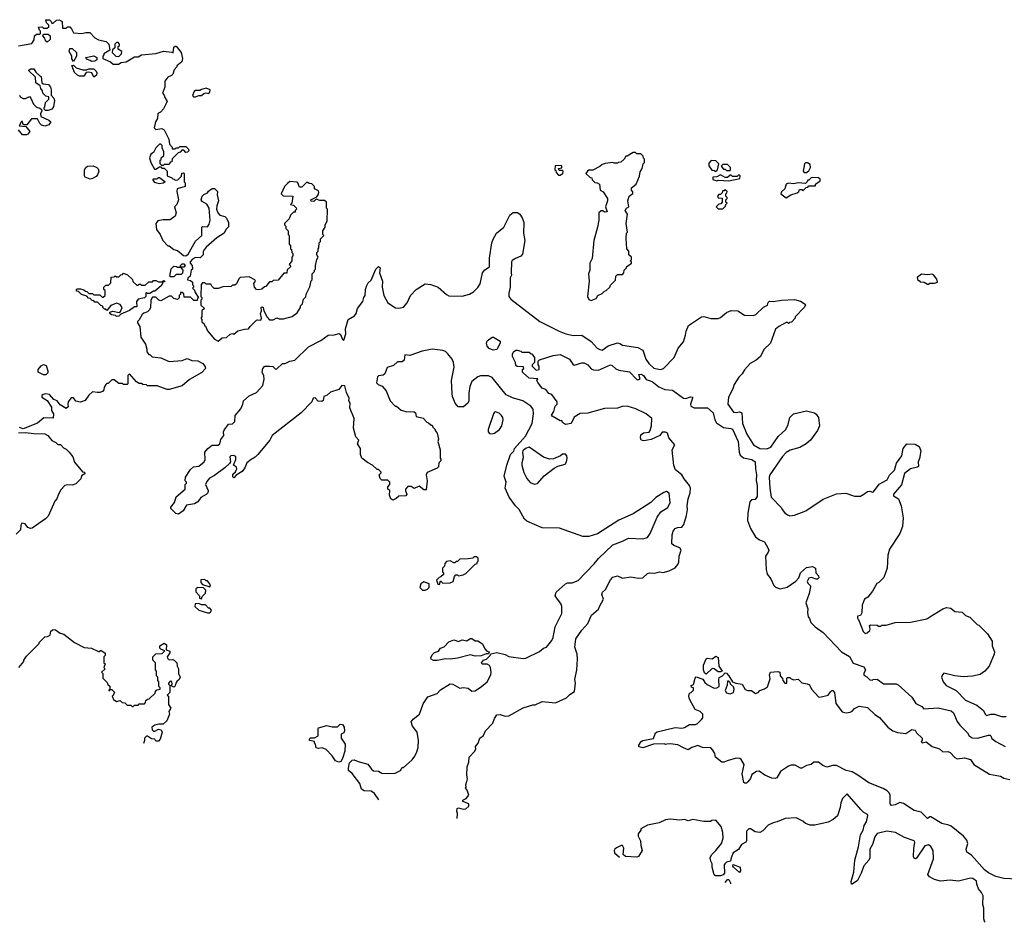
# Model space of a CAD drawing. Extents: x 2239805 to 2396427, y 665731 to 772158.
# Tile 30 of 256: x 2290466 to 2298698, y 669595 to 677140. Entities that reach past the tile are written whole.
import ezdxf

# ---------------------------------------------------------------- set-up
doc = ezdxf.new("R2010")
doc.units = 0

msp = doc.modelspace()

# ---------------------------------------------------------------- linework, layer by layer
at = {"layer": '0CON05XD'}
for points in [[(2290455, 676922.5), (2290568.3, 676941.7), (2290587, 676973), (2290590, 677005), (2290605, 677020), (2290635, 677020), (2290640, 677025), (2290640, 677045), (2290631.7, 677051.7), (2290621.7, 677078.3), (2290655, 677080), (2290665, 677070), (2290695, 677070), (2290708.3, 677081.7), (2290710, 677095), (2290690, 677115), (2290685, 677140), (2290715, 677140), (2290730, 677125), (2290735, 677110), (2290745, 677110), (2290773.3, 677136.7), (2290795, 677140), (2290820, 677125), (2290825, 677070), (2290855, 677070), (2290865, 677080), (2290885, 677080), (2290900, 677065), (2290915, 677030), (2290985, 677023.3), (2291018.3, 677031.7), (2291051.7, 677031.7), (2291095, 676987.5), (2291125, 676972.5), (2291188.3, 676958.3), (2291210, 676935), (2291220, 676885), (2291170, 676855), (2291170, 676845), (2291160, 676835), (2291160, 676815), (2291225, 676787.5), (2291248.3, 676768.3), (2291291.7, 676768.3), (2291315, 676782.5), (2291355, 676787.5), (2291425, 676830), (2291455, 676830), (2291485, 676847.5), (2291605, 676857.5), (2291667, 676877), (2291738.3, 676868.3)], [(2290695, 676952.5), (2290683, 676963), (2290677, 676987), (2290660, 677005), (2290665, 677020), (2290705, 677020), (2290720, 677005), (2290720, 676975), (2290695, 676952.5)], [(2291295, 676832.5), (2291317.5, 676855), (2291320, 676875), (2291290, 676895), (2291290, 676915), (2291300, 676925), (2291300, 676935), (2291288.3, 676948.3), (2291275, 676950), (2291260, 676935), (2291260, 676905), (2291241.7, 676888.3), (2291240, 676865), (2291270, 676835), (2291295, 676832.5)], [(2291738.3, 676868.3), (2291748.3, 676861.7), (2291755, 676910), (2291765, 676920), (2291775, 676920), (2291817, 676867), (2291827.5, 676815), (2291821.7, 676788.3), (2291780, 676755), (2291780, 676745), (2291758.3, 676721.7), (2291747.5, 676685), (2291735, 676672.5), (2291705, 676660), (2291680, 676625), (2291680, 676575), (2291660, 676525), (2291675, 676510), (2291678.3, 676488.3), (2291697.5, 676455), (2291667.5, 676395), (2291643, 676367), (2291620, 676355), (2291617.5, 676315), (2291602.5, 676285), (2291590, 676235), (2291605, 676222.5), (2291655, 676230), (2291675, 676220), (2291711.7, 676141.7), (2291718.3, 676098.3), (2291740, 676075), (2291741.7, 676061.7), (2291765, 676060), (2291775, 676070), (2291795, 676070), (2291805, 676080), (2291855, 676080), (2291878.3, 676058.3), (2291880, 676045), (2291868.3, 676031.7), (2291855, 676030), (2291838.3, 676048.3), (2291821.7, 676048.3), (2291808.3, 676031.7), (2291791.7, 676028.3), (2291741.7, 675978.3), (2291738.3, 675951.7), (2291725, 675950), (2291715, 675930), (2291675, 675930), (2291665, 675920), (2291655, 675920), (2291640, 675935), (2291640, 675965), (2291648.3, 675971.7), (2291650, 675985), (2291670, 676005), (2291670, 676035), (2291658.3, 676068.3), (2291658.3, 676088.3), (2291645, 676100), (2291635, 676100), (2291605, 676070), (2291585, 676030), (2291563.3, 676016.7), (2291552.5, 675985), (2291562.5, 675945), (2291591.7, 675891.7), (2291605, 675890), (2291635, 675910), (2291645, 675910), (2291655, 675900), (2291675, 675900), (2291700, 675875), (2291700, 675835), (2291738.3, 675818.3), (2291745, 675810), (2291758.3, 675808.3), (2291765, 675800), (2291788.3, 675801.7), (2291818.3, 675831.7), (2291821.7, 675858.3), (2291835, 675860), (2291840, 675855), (2291840, 675785), (2291850, 675775), (2291850, 675745), (2291783, 675727), (2291780, 675705), (2291792.5, 675635), (2291780, 675595), (2291760, 675575), (2291773.3, 675525), (2291765, 675497.5), (2291725, 675467.5), (2291665, 675466.7), (2291621.7, 675458.3), (2291603.3, 675435), (2291610, 675385), (2291640, 675345), (2291662.5, 675295), (2291705, 675250), (2291715, 675250), (2291755, 675220), (2291785, 675210), (2291835, 675170), (2291855, 675167.5), (2291875, 675180), (2291935, 675287.5), (2291990, 675335), (2291990, 675405), (2291995, 675410), (2292035, 675407.5), (2292049.3, 675430.7), (2292057.5, 675465), (2292050, 675565), (2292029.3, 675599.3), (2291990.7, 675620.7), (2291982.5, 675635), (2291992.5, 675665), (2292005, 675677.5), (2292035, 675692.5), (2292045, 675707.5), (2292075, 675730), (2292095, 675730), (2292120, 675705), (2292117.5, 675675), (2292127.5, 675625), (2292113.3, 675585), (2292112.5, 675555), (2292122.5, 675525), (2292140, 675505), (2292180, 675495), (2292195, 675480), (2292212.5, 675445), (2292211.7, 675408.3), (2292190, 675385), (2292176.7, 675355), (2292115, 675316.7), (2292025, 675237.5), (2292000, 675205), (2292000, 675175), (2291975, 675150), (2291935, 675152.5), (2291910.7, 675139.3), (2291890, 675115), (2291890, 675105), (2291907.5, 675085), (2291910, 675055), (2291900, 675045), (2291890, 674995), (2291871.7, 674978.3), (2291870, 674965), (2291895, 674960), (2291910, 674945), (2291910, 674925), (2291920, 674915), (2291920, 674905), (2291910, 674895), (2291928.3, 674878.3), (2291930, 674865), (2291960, 674815), (2291951.7, 674808.3), (2291948.3, 674791.7), (2291921.7, 674791.7), (2291895, 674820), (2291841.7, 674821.7), (2291838.3, 674848.3), (2291825, 674860), (2291811.7, 674858.3), (2291810, 674845), (2291800, 674835), (2291800, 674815), (2291785, 674800), (2291755, 674810), (2291735, 674830), (2291715, 674830), (2291645, 674790), (2291630, 674795), (2291605, 674820), (2291575, 674820), (2291562.5, 674795), (2291560, 674735), (2291552.5, 674715), (2291535, 674697.5), (2291503, 674687), (2291490, 674675), (2291465, 674630), (2291451.7, 674618.3), (2291450, 674605), (2291470, 674575), (2291480, 674485), (2291517, 674427), (2291530, 674385), (2291530, 674365), (2291545, 674340), (2291555, 674340), (2291573, 674323), (2291645, 674312.5), (2291715, 674282.5), (2291825, 674292.5), (2291865, 674307.5), (2291905, 674292.5), (2291955, 674287.5), (2291996.4, 674266.4), (2292017, 674237), (2292020, 674225), (2291989.3, 674190.7), (2291885, 674132.5), (2291825, 674080), (2291715, 674047.5), (2291698.3, 674048.3), (2291615, 674080), (2291535, 674080), (2291527, 674087), (2291495, 674090), (2291485, 674100), (2291465, 674100), (2291443.6, 674113.6), (2291385, 674180), (2291370, 674165), (2291370, 674095), (2291365, 674090), (2291335, 674090), (2291325, 674100), (2291295, 674100), (2291255, 674130), (2291235, 674130), (2291205, 674100), (2291195, 674100), (2291185, 674090), (2291173, 674067), (2291170, 674045), (2291157, 674033), (2291136.4, 674023.6), (2291115, 674022.5), (2291075, 674030), (2291045, 674002.5), (2291013, 673957), (2290975, 673942.5), (2290935, 673950), (2290915, 673980), (2290895, 673980), (2290870, 673945), (2290867.5, 673925), (2290870, 673905), (2290855, 673890), (2290805, 673920), (2290780, 673955), (2290750, 673965), (2290715, 674007.5), (2290685, 674012.5), (2290663, 674007), (2290651.7, 673998.3), (2290650, 673985), (2290696.4, 673956.4), (2290731.7, 673901.7), (2290733, 673873), (2290747.5, 673845), (2290745, 673810), (2290668.3, 673811.7), (2290615, 673767.5), (2290495, 673721.2), (2290465, 673731.2)], [(2290915, 676790), (2290903, 676813), (2290902.5, 676835), (2290880, 676875), (2290885, 676900), (2290905, 676900), (2290940, 676865), (2290940, 676835), (2290915, 676790)], [(2291065, 676790), (2291055, 676800), (2291025, 676810), (2291020, 676825), (2291085, 676837.5), (2291110, 676825), (2291110, 676805), (2291095, 676792.5), (2291065, 676790)], [(2290705, 676380), (2290681.7, 676381.7), (2290671.7, 676391.7), (2290670, 676405), (2290677, 676413), (2290683, 676447), (2290710, 676475), (2290710, 676495), (2290685, 676500), (2290660, 676525), (2290657.5, 676545), (2290642.5, 676565), (2290637.5, 676587.5), (2290601.7, 676611.7), (2290598.3, 676658.3), (2290540, 676715), (2290555, 676730), (2290585, 676730), (2290601.7, 676701.7), (2290635, 676670), (2290646.4, 676666.4), (2290651.7, 676611.7), (2290663, 676603), (2290707, 676597), (2290722.5, 676575), (2290730, 676555), (2290728.3, 676508.3), (2290750, 676485), (2290757.5, 676465), (2290748.3, 676411.7), (2290735, 676392.5), (2290705, 676380)], [(2291085, 676660), (2291070, 676695), (2291045, 676702.5), (2291021.7, 676698.3), (2291001.7, 676668.3), (2290965, 676667.5), (2290950, 676675), (2290925, 676700), (2290903, 676757), (2290915, 676760), (2290938.3, 676738.3), (2290995, 676720), (2291025, 676720), (2291045, 676730), (2291085, 676730), (2291105, 676710), (2291110, 676695), (2291107.5, 676675), (2291085, 676660)], [(2291935, 676494), (2291963.6, 676506.4), (2291985, 676507.5), (2292006.7, 676523.3), (2292025, 676527.5), (2292047, 676523), (2292056.7, 676535), (2292057.5, 676555), (2292025, 676566.7), (2291985, 676557.5), (2291971.7, 676548.3), (2291935, 676547.5), (2291925, 676540), (2291910, 676505), (2291920, 676495), (2291935, 676494)], [(2290465, 676510), (2290470, 676495), (2290495, 676480), (2290515, 676480), (2290548.3, 676498.3), (2290560, 676485), (2290580, 676435), (2290605, 676410), (2290635, 676400), (2290648.3, 676388.3), (2290650, 676375), (2290640, 676355), (2290641.7, 676331.7), (2290710.7, 676300.7), (2290727.5, 676285), (2290708.8, 676261.2), (2290675, 676248.8), (2290649.3, 676259.3), (2290633.6, 676273.6), (2290615, 676310), (2290565, 676310), (2290525, 676260), (2290501.7, 676261.7), (2290491.7, 676271.7), (2290488.3, 676288.3), (2290481.7, 676288.3), (2290461.7, 676251.7), (2290518.3, 676248.3), (2290550, 676205), (2290535, 676182.5), (2290523, 676177)], [(2290523, 676177), (2290488.3, 676178.3), (2290455, 676220)], [(2295245, 674792.5), (2295285, 674810), (2295300, 674835), (2295335, 674850), (2295355, 674870), (2295370, 674875), (2295400, 674905), (2295405, 674920), (2295448.3, 674961.7), (2295450, 674995), (2295465, 675010), (2295505, 675010), (2295517, 675023), (2295520, 675045), (2295540, 675065), (2295540, 675075), (2295580, 675105), (2295580, 675115), (2295570, 675125), (2295580, 675135), (2295580, 675155), (2295560, 675175), (2295560, 675205), (2295542.5, 675225), (2295537.5, 675315), (2295540, 675355), (2295547.5, 675365), (2295537.5, 675435), (2295547.5, 675515), (2295527.5, 675545), (2295540, 675565), (2295560, 675575), (2295551.2, 675625), (2295562.5, 675665), (2295591.7, 675688.3), (2295591.7, 675701.7), (2295580, 675715), (2295582.5, 675735), (2295620, 675765), (2295647, 675833), (2295653, 675867), (2295670, 675895), (2295680, 675935), (2295690, 675945), (2295690, 675975), (2295681.7, 675981.7), (2295678.3, 675998.3), (2295658.3, 676018.3), (2295625, 676020), (2295615, 676030), (2295595, 676030), (2295545, 676000), (2295535, 676000), (2295520, 675975), (2295491.7, 675948.3), (2295473, 675947), (2295465, 675940), (2295435, 675940), (2295425, 675947.5), (2295360.7, 675939.3), (2295335, 675930), (2295317, 675913), (2295257, 675883), (2295225, 675882.5), (2295212.5, 675875), (2295200, 675855), (2295235, 675820), (2295248.3, 675818.3), (2295251.7, 675801.7), (2295275, 675780), (2295295, 675777.5), (2295312.5, 675765), (2295320, 675715), (2295345, 675700), (2295381.2, 675645), (2295381.2, 675625), (2295363.3, 675575), (2295376.7, 675535), (2295355, 675530), (2295341.7, 675541.7), (2295328.3, 675541.7), (2295307.5, 675525), (2295306.7, 675465), (2295296.7, 675405), (2295267.5, 675295), (2295252.5, 675145), (2295232.5, 675105), (2295232.5, 675045), (2295222.5, 675015), (2295227.5, 674955), (2295213.3, 674825), (2295225, 674800), (2295245, 674792.5)], [(2296285, 675870), (2296300, 675885), (2296310, 675935), (2296285, 675960), (2296248.3, 675961.7), (2296228.3, 675941.7), (2296228.3, 675918.3), (2296251.7, 675881.7), (2296275, 675880), (2296285, 675870)], [(2291055, 675807.5), (2291013.8, 675823.8), (2291006.7, 675835), (2291007.5, 675885), (2291017.5, 675905), (2291032.5, 675915), (2291079.3, 675919.3), (2291110, 675905), (2291122.5, 675892.5), (2291126.7, 675875), (2291115, 675842.5), (2291105, 675830), (2291075, 675812.5), (2291055, 675807.5)], [(2294985, 675840), (2294995, 675850), (2295008.3, 675851.7), (2295010, 675875), (2295005, 675880), (2294975, 675880), (2294970, 675895), (2294998.3, 675901.7), (2295000, 675915), (2294995, 675920), (2294941.7, 675918.3), (2294940, 675885), (2294948.3, 675878.3), (2294951.7, 675861.7), (2294971.7, 675841.7), (2294985, 675840)], [(2296405, 675880), (2296410, 675885), (2296407.5, 675905), (2296385, 675930), (2296345, 675930), (2296330, 675915), (2296351.7, 675891.7), (2296365, 675890), (2296375, 675880), (2296405, 675880)], [(2297045, 675862.5), (2297063.6, 675876.4), (2297076.7, 675905), (2297075, 675930), (2297053, 675943), (2297035, 675942.5), (2297027.5, 675935), (2297017.5, 675875), (2297025, 675862.5), (2297045, 675862.5)], [(2291635, 675767.5), (2291613, 675773), (2291595, 675780), (2291580, 675805), (2291585, 675810), (2291615, 675810), (2291625, 675820), (2291635, 675820), (2291678.3, 675788.3), (2291678.3, 675781.7), (2291665, 675772.5), (2291635, 675767.5)], [(2296395, 675792.5), (2296487, 675813), (2296490, 675835), (2296485, 675840), (2296475, 675840), (2296465, 675830), (2296425, 675830), (2296415, 675840), (2296405, 675840), (2296385, 675820), (2296365, 675820), (2296325, 675842.5), (2296295, 675827.5), (2296260, 675825), (2296260, 675805), (2296295, 675792.5), (2296305, 675797.5), (2296395, 675792.5)], [(2296875, 675650), (2296913, 675677), (2296967, 675693), (2296980, 675705), (2296985, 675720), (2297005, 675720), (2297015, 675710), (2297041.7, 675738.3), (2297055, 675740), (2297065, 675750), (2297118.3, 675751.7), (2297120, 675765), (2297158.3, 675791.7), (2297158.3, 675808.3), (2297145, 675817.5), (2297095, 675820), (2297083, 675817), (2297065, 675800), (2297055, 675800), (2297050, 675785), (2297035, 675770), (2296975, 675777.5), (2296935, 675767.5), (2296895, 675772.5), (2296873.9, 675766.1), (2296863.6, 675726.4), (2296835, 675700), (2296830, 675685), (2296875, 675650)], [(2292125, 674452.5), (2292159.3, 674480.7), (2292195, 674484), (2292225, 674512.5), (2292245, 674517.5), (2292255, 674512.5), (2292290.5, 674539.5), (2292345, 674554), (2292380, 674555), (2292392.5, 674575), (2292445, 674627.5), (2292455, 674632.5), (2292482.5, 674627.5), (2292487.1, 674645), (2292480.5, 674685), (2292486.4, 674706.4), (2292484.4, 674735), (2292491.2, 674738.8), (2292501.2, 674735), (2292508, 674705), (2292535, 674652.5), (2292555, 674630), (2292585, 674630), (2292615, 674647.5), (2292635, 674640), (2292671.7, 674638.3), (2292745, 674660), (2292785, 674690), (2292812.5, 674735), (2292813, 674747), (2292830, 674765), (2292840, 674805), (2292857, 674823), (2292860, 674845), (2292891.7, 674908.3), (2292903, 674957), (2292910, 674965), (2292910, 675015), (2292930, 675035), (2292930, 675045), (2292940, 675055), (2292940, 675085), (2292950, 675135), (2292960, 675155), (2292950, 675175), (2292950, 675195), (2292960, 675205), (2292960, 675225), (2292967, 675233), (2292970, 675275), (2292980, 675285), (2292981.7, 675308.3), (2293010, 675335), (2293000, 675345), (2293000, 675375), (2293020, 675405), (2293020, 675425), (2293037.5, 675455), (2293040, 675555), (2293030, 675565), (2293030, 675615), (2293015, 675630), (2292975, 675630), (2292945, 675640), (2292925, 675620), (2292901.7, 675621.7), (2292900, 675635), (2292950, 675660), (2292962.5, 675675), (2292967.5, 675695), (2292965, 675710), (2292930, 675725), (2292930, 675745), (2292908.3, 675768.3), (2292885, 675770), (2292875, 675780), (2292865, 675780), (2292825, 675740), (2292805, 675740), (2292790, 675775), (2292781.7, 675781.7), (2292725, 675787.5), (2292705, 675770), (2292680, 675745), (2292653, 675683), (2292668.3, 675668.3), (2292750, 675665), (2292740, 675605), (2292730, 675595), (2292755, 675590), (2292778.3, 675568.3), (2292780, 675555), (2292770, 675545), (2292768.3, 675531.7), (2292755, 675530), (2292730, 675505), (2292720, 675475), (2292680, 675435), (2292680, 675425), (2292690, 675415), (2292690, 675395), (2292710, 675375), (2292710, 675345), (2292720, 675335), (2292720, 675265), (2292730, 675255), (2292730, 675225), (2292738.3, 675218.3), (2292740, 675195), (2292750, 675185), (2292750, 675165), (2292740, 675155), (2292740, 675125), (2292720, 675095), (2292728.3, 675088.3), (2292730, 675075), (2292701.7, 675048.3), (2292698.3, 675021.7), (2292675, 675020), (2292628.3, 674961.7), (2292585, 674960), (2292575, 674950), (2292555, 674947.5), (2292525, 674910), (2292511.7, 674908.3), (2292491.7, 674888.3), (2292465, 674880.8), (2292445, 674885.6), (2292429.4, 674905), (2292422.5, 674935), (2292436.7, 674955), (2292432.5, 674965), (2292385, 674991.2), (2292310, 674985), (2292297.5, 674972.5), (2292278.3, 674931.7), (2292265, 674920), (2292245, 674920), (2292235, 674910), (2292165, 674907.5), (2292125, 674892.5), (2292092.5, 674892.5), (2292071.7, 674911.7), (2292065, 674930), (2292025, 674930), (2292015, 674940), (2291995, 674940), (2291983, 674927), (2291980, 674825), (2291988.3, 674818.3), (2291990, 674805), (2291980, 674795), (2291980, 674755), (2292010, 674725), (2291990, 674705), (2291990, 674655), (2291980, 674645), (2291990, 674635), (2291990, 674615), (2292008.3, 674598.3), (2292010, 674585), (2292018.3, 674578.3), (2292035, 674540), (2292095, 674470), (2292125, 674452.5)], [(2296345, 675560), (2296368.3, 675581.7), (2296370, 675595), (2296380, 675605), (2296370, 675615), (2296370, 675635), (2296380, 675645), (2296380, 675655), (2296370, 675665), (2296370, 675685), (2296378.3, 675691.7), (2296380, 675705), (2296365, 675720), (2296355, 675710), (2296341.7, 675708.3), (2296338.3, 675691.7), (2296325, 675680), (2296311.7, 675678.3), (2296300, 675665), (2296305, 675650), (2296338.3, 675648.3), (2296340, 675615), (2296328.3, 675601.7), (2296311.7, 675598.3), (2296290, 675575), (2296305, 675560), (2296345, 675560)], [(2293469.7, 670619.7), (2293433, 670673), (2293405, 670690), (2293345, 670693.3), (2293325, 670706.7), (2293308.8, 670755), (2293245, 670840), (2293216.2, 670865), (2293214.2, 670884.2), (2293222.9, 670927.1), (2293245, 670951.2), (2293263.6, 670953.6), (2293295, 670938.8), (2293375.9, 670915.9), (2293407.5, 670875), (2293425, 670862.5), (2293465, 670857.5), (2293495, 670842.5), (2293545, 670837.5), (2293605, 670842.5), (2293650, 670865), (2293665, 670890), (2293675, 670890), (2293746.4, 670953.6), (2293770, 670985), (2293785, 671020), (2293796.7, 671055), (2293801.2, 671115), (2293790, 671185), (2293750, 671235), (2293738.3, 671271.7), (2293755, 671292.5), (2293807.5, 671335), (2293839.3, 671420.7), (2293879.3, 671480.7), (2293955, 671507.5), (2293985, 671537.5), (2294065, 671588), (2294085.9, 671585.9), (2294145, 671552.5), (2294175, 671557.5), (2294215, 671553.3), (2294247, 671527), (2294275, 671530), (2294327.5, 671565), (2294373.6, 671606.4), (2294403.8, 671665), (2294406.7, 671685), (2294402.5, 671725), (2294393, 671743), (2294375, 671752.5), (2294333.6, 671753.6), (2294327.5, 671765), (2294345, 671787.5), (2294370, 671795), (2294400, 671825), (2294405, 671840), (2294455, 671850), (2294525, 671832.5), (2294555, 671817.5), (2294675, 671800), (2294697, 671803), (2294812.5, 671857.5), (2294845, 671887.5), (2294870, 671895), (2294915, 671950), (2294926.7, 671975), (2294943.3, 672065), (2294998.8, 672175), (2295000, 672235), (2294993.3, 672255), (2294942.5, 672325), (2294952.5, 672355), (2295030, 672425), (2295045, 672432.5), (2295086.4, 672433.6), (2295135, 672453.3), (2295269.7, 672590.3), (2295305, 672636.7), (2295425, 672750), (2295505, 672780), (2295555, 672806), (2295675, 672800), (2295715, 672812.5), (2295736.7, 672845), (2295795, 672982.5), (2295827.5, 673025), (2295885, 673063.3), (2295904.3, 673105), (2295895, 673182.5), (2295875, 673196.7), (2295851.7, 673188.3), (2295785, 673146.7), (2295742.5, 673105), (2295595, 673010), (2295475, 672956), (2295297, 672843), (2295225, 672818.8), (2295175, 672821.2), (2294978.3, 672888.3), (2294835, 672893.8), (2294705, 672947.5), (2294687.5, 672965), (2294642.5, 673045), (2294612.5, 673075), (2294559.3, 673149.3), (2294523.6, 673223.6), (2294532.5, 673275), (2294517.5, 673325), (2294538.8, 673415), (2294570, 673505), (2294597, 673533), (2294602.5, 673555), (2294695, 673660), (2294749.2, 673765), (2294762.5, 673845), (2294758, 673885), (2294740.5, 673910.5), (2294673.3, 673955), (2294585, 673978.1), (2294534, 674005), (2294415, 674150), (2294385, 674164.3), (2294317.7, 674162.3), (2294295, 674155.8), (2294245, 674116.7), (2294230, 674075), (2294221.2, 674018.8), (2294220, 673955), (2294212.5, 673935), (2294177, 673903), (2294133, 673903), (2294107.5, 673935), (2294085, 673990), (2294081.2, 674015), (2294076.2, 674125), (2294097.5, 674235), (2294094.2, 674275), (2294081.7, 674301.7), (2294045, 674346.7), (2294025, 674366.2), (2294004.1, 674374.1), (2293915, 674386.9), (2293832.1, 674367.9), (2293726.4, 674333.6), (2293685, 674337.5), (2293680, 674295), (2293665, 674280), (2293625, 674280), (2293590.7, 674249.3), (2293537, 674233), (2293519.5, 674180.5), (2293505, 674168.8), (2293465, 674162.5), (2293457.5, 674155), (2293450, 674105), (2293461.7, 674091.7), (2293495.9, 674075.9), (2293528.8, 674038.8), (2293563.6, 673953.6), (2293605, 673910), (2293615, 673910), (2293656.4, 673876.4), (2293694.1, 673864.1), (2293765, 673863.3), (2293773.9, 673853.9), (2293781.7, 673821.7), (2293838.3, 673808.3), (2293870, 673775), (2293885, 673770), (2293905, 673750), (2293915, 673750), (2293920, 673735), (2293940, 673715), (2293940, 673705), (2293957.5, 673685), (2293967.5, 673635), (2293962.5, 673615), (2293980, 673545), (2293980, 673475), (2293987, 673467), (2293987, 673453), (2293970, 673435), (2293967, 673403), (2293955, 673390), (2293872.5, 673355), (2293863.3, 673335), (2293872.5, 673285), (2293865, 673210), (2293845, 673210), (2293805, 673240), (2293765, 673220), (2293738.6, 673238.6), (2293711.7, 673238.3), (2293691.2, 673215), (2293690.7, 673200.7), (2293702.5, 673175), (2293695, 673160), (2293635, 673157.5), (2293613, 673137), (2293585, 673122.5), (2293570, 673135), (2293557.5, 673165), (2293560, 673205), (2293542.5, 673215), (2293542.5, 673235), (2293560, 673255), (2293560, 673275), (2293545, 673290), (2293495, 673290), (2293480, 673305), (2293470, 673335), (2293488.3, 673351.7), (2293488.3, 673358.3), (2293465, 673380), (2293455, 673380), (2293415, 673417.5), (2293375, 673437.5), (2293326.7, 673475), (2293314.2, 673505), (2293314.2, 673555), (2293290, 673595), (2293295, 673612.5), (2293300, 673625), (2293275, 673652.5), (2293255.7, 673725.7), (2293262.5, 673805), (2293226.7, 673895), (2293230, 673935), (2293217.5, 673955), (2293220, 673975), (2293197.5, 674025), (2293185, 674080), (2293158.3, 674081.7), (2293135, 674050), (2293065, 674026), (2293037.7, 674002.3), (2293009.5, 673990.5), (2293002.4, 673957.6), (2292991.7, 673948.3), (2292961.7, 673951.7), (2292935, 673980), (2292920, 673975), (2292907.5, 673945), (2292820, 673855), (2292577, 673663), (2292556.1, 673623.9), (2292457.5, 673505), (2292435, 673482.5), (2292400, 673465), (2292363.6, 673436.4), (2292347.5, 673395), (2292325, 673362.5), (2292277, 673333), (2292255, 673310), (2292248.3, 673318.3), (2292248.3, 673341.7), (2292269.3, 673360.7), (2292282.5, 673385), (2292279.3, 673399.3), (2292252.5, 673415), (2292272.5, 673465), (2292272.5, 673485), (2292255, 673496.2), (2292230, 673495), (2292223.3, 673485), (2292227.5, 673445), (2292220.7, 673429.3), (2292180, 673395), (2292095, 673330), (2292053.3, 673306.7), (2292031.2, 673278.8), (2292018.8, 673255), (2292040.8, 673205), (2292038, 673185), (2292025, 673170), (2291980, 673145), (2291955, 673110), (2291927, 673093), (2291859.3, 673080.7), (2291832.5, 673035), (2291795, 673006.7), (2291771.2, 673011.2), (2291730, 673055), (2291730, 673065), (2291760, 673105), (2291775, 673152.5), (2291850, 673215), (2291850, 673255), (2291860, 673265), (2291860, 673275), (2291850, 673285), (2291853.3, 673315), (2291895, 673380), (2291918.3, 673401.7), (2291965, 673407.5), (2292007.5, 673445), (2292016.7, 673465), (2292013.8, 673525), (2292037.5, 673555), (2292075, 673582.5), (2292125, 673582.5), (2292140, 673595), (2292148.3, 673631.7), (2292172.5, 673665), (2292170, 673695), (2292175, 673710), (2292211.7, 673758.3), (2292245, 673762.5), (2292265, 673780), (2292268.3, 673831.7), (2292315, 673887.5), (2292331.2, 673925), (2292336.2, 673955), (2292385, 673996), (2292446.7, 674025), (2292498.3, 674081.7), (2292509.2, 674135), (2292506, 674164), (2292492, 674195), (2292498.8, 674225), (2292515, 674243.3), (2292553.6, 674243.6), (2292581.7, 674241.7), (2292605, 674220), (2292615, 674222.5), (2292663, 674267), (2292685, 674267.5), (2292725, 674286.7), (2292765.9, 674294.1), (2292881.2, 674405), (2292985, 674459.4), (2293045, 674501.9), (2293095, 674505.6), (2293136.4, 674516.4), (2293149.2, 674509.2), (2293165, 674467.5), (2293175, 674460), (2293193.3, 674515), (2293191.2, 674555), (2293213.3, 674635), (2293264.1, 674665.9), (2293278.8, 674685), (2293291.2, 674725), (2293333.8, 674785), (2293342.3, 674817.7), (2293353.3, 674835), (2293356.2, 674885), (2293366.4, 674913.6), (2293380.7, 674939.3), (2293405, 674962.5), (2293444.1, 675055.9), (2293465, 675077.5), (2293478.8, 675065), (2293473.8, 675025), (2293499.4, 674955), (2293495.7, 674905), (2293510.8, 674835), (2293544.1, 674774.1), (2293608.3, 674731.7), (2293635, 674727.5), (2293675, 674736.7), (2293705, 674773.8), (2293732, 674835), (2293780, 674885), (2293855, 674933.3), (2293903.6, 674926.4), (2293963.6, 674903.6), (2294033.2, 674843.2), (2294055, 674832), (2294165, 674829.2), (2294227.5, 674845), (2294258.8, 674865), (2294295, 674901.2), (2294315, 674933.3), (2294335.8, 675025), (2294355, 675050), (2294392.5, 675075), (2294394.2, 675145.8), (2294413.9, 675276.1), (2294423.3, 675305), (2294453.6, 675356.4), (2294512.5, 675405), (2294562.5, 675505), (2294590.7, 675529.3), (2294628.3, 675528.3), (2294647.5, 675515), (2294667.5, 675485), (2294680, 675445), (2294678.8, 675355), (2294690, 675295), (2294670.7, 675179.3), (2294655, 675162.5), (2294610, 675145), (2294583.6, 675126.4), (2294577.5, 675115), (2294576.4, 675023.6), (2294576.7, 675005), (2294567, 674983), (2294566.2, 674905), (2294556.7, 674855), (2294556.7, 674825), (2294573.3, 674805), (2294815, 674617.5), (2294975, 674537.5), (2295032.5, 674515), (2295095, 674500.8), (2295165, 674503.8), (2295245, 674451.2), (2295295, 674393.8), (2295315, 674382), (2295335, 674378.8), (2295385, 674414.2), (2295465, 674438.1), (2295484.3, 674434.3), (2295505, 674420), (2295635, 674400), (2295675, 674377.5), (2295702.3, 674302.3), (2295726.7, 674265), (2295768.3, 674228.3), (2295823, 674217), (2295847.5, 674225), (2295937.5, 674315), (2295972.5, 674395), (2296015, 674447.5), (2296033.9, 674503.9), (2296038, 674535), (2296057, 674583), (2296165, 674657.5), (2296185, 674660), (2296245, 674642.5), (2296305, 674642.5), (2296325, 674650), (2296375, 674692.5), (2296415, 674710), (2296470, 674705), (2296525, 674670), (2296601.7, 674668.3), (2296620, 674675), (2296683.8, 674736.2), (2296717.5, 674755), (2296723, 674777), (2296735, 674787.5), (2296765, 674783.3), (2296835, 674796.7), (2296945, 674800), (2296995, 674786.2), (2297032, 674762), (2297036.7, 674755), (2297025.7, 674734.3), (2296950, 674655), (2296950, 674645), (2296918.3, 674611.7), (2296905, 674610), (2296895, 674600), (2296885, 674610), (2296875, 674607.5), (2296812.5, 674575), (2296785, 674552.5), (2296743.8, 674435), (2296687.7, 674382.3), (2296658.8, 674325), (2296623.3, 674295), (2296573.3, 674265), (2296525.7, 674214.3), (2296505, 674180), (2296477.3, 674152.7), (2296440.7, 674089.3), (2296428.2, 674055)], [(2291755, 674990), (2291725, 674990), (2291720, 674995), (2291731.7, 675058.3), (2291755, 675080), (2291777, 675077), (2291785, 675070), (2291810, 675070), (2291810, 675085), (2291825, 675100), (2291838.3, 675098.3), (2291850, 675085), (2291838.3, 675071.7), (2291810, 675070), (2291830, 675045), (2291828.3, 675021.7), (2291815, 675010), (2291775, 675010), (2291755, 674990)], [(2291275, 674660), (2291267, 674667), (2291233, 674673), (2291220, 674685), (2291220, 674695), (2291245, 674702.5), (2291297.5, 674692.5), (2291309.3, 674700.7), (2291322.5, 674735), (2291305, 674760), (2291275, 674770), (2291228.3, 674751.7), (2291195, 674710), (2291185, 674720), (2291175, 674720), (2291160, 674735), (2291160, 674745), (2291145, 674750), (2291115, 674780), (2291095, 674780), (2291085, 674790), (2291071.7, 674791.7), (2291055, 674810), (2291041.7, 674811.7), (2291028.3, 674828.3), (2290983, 674843), (2290958.3, 674868.3), (2290941.7, 674871.7), (2290940, 674885), (2290945, 674890), (2290975, 674890), (2291001.7, 674881.7), (2291015, 674870), (2291028.3, 674868.3), (2291045, 674850), (2291075, 674850), (2291085, 674840), (2291135, 674840), (2291155, 674820), (2291165, 674820), (2291180, 674835), (2291180, 674875), (2291170, 674885), (2291170, 674905), (2291185, 674920), (2291208.3, 674921.7), (2291228.3, 674941.7), (2291231.7, 674988.3), (2291255, 674990), (2291265, 675000), (2291275, 674990), (2291295, 674990), (2291311.7, 675008.3), (2291325, 675010), (2291335, 675020), (2291368.3, 675008.3), (2291408.3, 674968.3), (2291411.7, 674951.7), (2291445, 674920), (2291455, 674920), (2291465, 674930), (2291475, 674930), (2291485, 674920), (2291515, 674920), (2291545, 674950), (2291575, 674950), (2291585, 674960), (2291605, 674960), (2291625, 674950), (2291660, 674950), (2291665, 674960), (2291678.3, 674958.3), (2291675, 674950), (2291660, 674950), (2291660, 674935), (2291650, 674915), (2291595, 674870), (2291585, 674870), (2291555, 674850), (2291535, 674850), (2291525, 674860), (2291520, 674855), (2291520, 674825), (2291510, 674815), (2291457, 674803), (2291442.5, 674785), (2291445, 674740), (2291425, 674740), (2291385, 674710), (2291311.7, 674678.3), (2291295, 674662.5), (2291275, 674660)], [(2298065, 674930), (2298075, 674937.5), (2298115, 674937.5), (2298140, 674945), (2298135, 674970), (2298105, 675007.5), (2298095, 675012.5), (2298055, 675007.5), (2298005, 675012.5), (2297970, 674985), (2297975, 674960), (2297985, 674960), (2297995, 674950), (2298027, 674947), (2298055, 674930), (2298065, 674930)], [(2294425, 674377.5), (2294391.7, 674391.7), (2294375, 674410), (2294368.8, 674435), (2294373.9, 674456.1), (2294415, 674487.5), (2294427, 674487), (2294481.7, 674451.7), (2294482.5, 674435), (2294455, 674382.5), (2294425, 674377.5)], [(2294124, 670463.4), (2294127.5, 670505), (2294120, 670525), (2294123, 670547), (2294135, 670552.5), (2294175, 670540), (2294195, 670542.5), (2294220, 670565), (2294220, 670585), (2294170, 670605), (2294170, 670615), (2294198.8, 670631.2), (2294221.7, 670658.3), (2294208.3, 670698.3), (2294192.5, 670715), (2294200, 670725), (2294196.7, 670745), (2294203.3, 670773.3), (2294208.8, 670795), (2294203.3, 670825), (2294208, 670895), (2294220, 670935), (2294223.8, 670975), (2294271.2, 671025), (2294280, 671045), (2294277.5, 671065), (2294298.3, 671091.7), (2294312.5, 671135), (2294342.7, 671157.3), (2294360, 671195), (2294420.7, 671259.3), (2294435, 671300), (2294455, 671330), (2294483, 671333), (2294525, 671317.5), (2294555, 671320), (2294675, 671387.5), (2294755, 671412.5), (2294776.4, 671413.6), (2294835, 671441.2), (2294945, 671430), (2295038.3, 671471.7), (2295065, 671500), (2295103.3, 671525), (2295112, 671595), (2295106, 671625), (2295123.2, 671706.8), (2295130, 671795), (2295125.7, 671835.7), (2295108, 671895), (2295114.3, 671965), (2295165, 672037.5), (2295215, 672092.5), (2295247, 672163), (2295306.4, 672213.6), (2295313.3, 672235), (2295346.7, 672295), (2295333.3, 672335), (2295340, 672355), (2295364.1, 672375.9), (2295405, 672456.7), (2295425, 672479.2), (2295465, 672490.8), (2295505, 672472.5), (2295575, 672484), (2295637, 672473), (2295675, 672473.3), (2295715, 672510), (2295733.6, 672516.4), (2295775, 672513.8), (2295815, 672523.3), (2295845, 672520), (2295895, 672532), (2295945, 672559.2), (2295968.1, 672585), (2295975.6, 672605), (2295978.6, 672655), (2295995.9, 672705.9), (2295986.2, 672725), (2295935, 672744.3), (2295918.9, 672758.9), (2295920.5, 672835), (2295929.1, 672865), (2295945, 672886.1), (2295965, 672895.8), (2296001.6, 672898.4), (2296019.9, 672920.1), (2296041, 672995), (2296049.4, 673045), (2296046.5, 673076.5), (2296055.4, 673135), (2296071.2, 673185), (2296074.3, 673224.3), (2296067, 673247), (2296021.2, 673301.2), (2296003.3, 673335), (2295948.3, 673378.3), (2295936.1, 673413.9), (2295922, 673545), (2295942.5, 673585), (2295892.5, 673645), (2295883, 673683), (2295865, 673692.5), (2295838.3, 673691.7), (2295817.5, 673665), (2295745, 673632), (2295685, 673620), (2295663.3, 673625), (2295656.2, 673645), (2295659.3, 673670.7), (2295682.7, 673687.3), (2295727.5, 673692.5), (2295736.7, 673705), (2295747.5, 673745), (2295750, 673805), (2295705, 673844), (2295616.6, 673886.6), (2295545, 673909.2), (2295502.3, 673907.7), (2295465, 673894), (2295355, 673888.8), (2295215, 673850.8), (2295151.2, 673848.8), (2295103, 673817), (2295076.4, 673763.6), (2295030, 673755), (2295003.6, 673773.6), (2294998.3, 673788.3), (2294985, 673787.5), (2294917.5, 673825), (2294912.5, 673835), (2294932.5, 673865), (2294941.7, 673908.3), (2294960, 673925), (2294960, 673945), (2294916.4, 674006.4), (2294890, 674015), (2294865, 674050), (2294835, 674060), (2294797, 674107), (2294790, 674125), (2294798.3, 674138.3), (2294725, 674142.5), (2294677.5, 674185), (2294670, 674195), (2294670, 674215), (2294680, 674225), (2294678.3, 674238.3), (2294625, 674240), (2294615, 674250), (2294612.5, 674275), (2294586.7, 674325), (2294586.7, 674345), (2294595, 674362.5), (2294613, 674377), (2294625, 674377.5), (2294655, 674370), (2294665, 674360), (2294725, 674360), (2294735, 674350), (2294748.3, 674348.3), (2294770, 674315), (2294770, 674275), (2294750, 674255), (2294750, 674245), (2294785, 674210), (2294810, 674215), (2294810, 674245), (2294800, 674255), (2294800, 674285), (2294813, 674297), (2294925, 674333.3), (2294985, 674340), (2295063, 674303), (2295090.7, 674260.7), (2295103, 674253), (2295167, 674273), (2295185, 674271.2), (2295215.8, 674255.8), (2295245, 674222.5), (2295263.9, 674213.9), (2295305, 674210), (2295405, 674253.8), (2295418.8, 674248.8), (2295450.3, 674220.3), (2295475, 674210), (2295565, 674196.7), (2295622.5, 674135), (2295635, 674130), (2295653, 674137), (2295642.5, 674175), (2295665, 674177.5), (2295681.2, 674165), (2295702.4, 674132.4), (2295753.8, 674115), (2295809.7, 674069.7), (2295858.8, 674048.8), (2295922.7, 674042.7), (2296016.2, 673976.2), (2296035, 673973.8), (2296075, 673986.2), (2296090, 673985), (2296092.5, 673975), (2296073.8, 673925), (2296078.3, 673908.3), (2296105, 673894.2), (2296215.9, 673895.9), (2296263.1, 673853.1), (2296278.2, 673795), (2296291.5, 673771.5), (2296351.2, 673731.2), (2296413, 673723), (2296425, 673716.2), (2296472.5, 673615), (2296480, 673525), (2296490.3, 673500.3), (2296517, 673477), (2296587.5, 673465), (2296616.2, 673445), (2296616.7, 673385), (2296625.7, 673335), (2296622.3, 673287.7), (2296632.2, 673245), (2296630.5, 673155), (2296615, 673130.6), (2296584.4, 673125.6), (2296570, 673110), (2296553.9, 673016.1), (2296550.6, 672955), (2296576.4, 672886.4), (2296618.3, 672818.3), (2296651.7, 672791.7), (2296693.8, 672775), (2296721.2, 672725), (2296728, 672705), (2296725, 672690), (2296701.2, 672655), (2296706.7, 672545), (2296716.1, 672506.1), (2296746.7, 672465), (2296770.7, 672410.7), (2296785, 672397.5), (2296823.6, 672383.6), (2296883.6, 672396.4), (2296955, 672446.2), (2296980, 672475), (2296994.4, 672515.6), (2297045, 672560), (2297095, 672570), (2297120, 672555), (2297122.5, 672515), (2297145, 672490), (2297147.5, 672475), (2297135, 672463.3), (2297125, 672462.5), (2297086.1, 672476.1), (2297065, 672471.2), (2297050.8, 672445), (2297055, 672430), (2297077.5, 672407.5), (2297078.3, 672398.3), (2297067, 672343), (2297038.8, 672265), (2297056.7, 672215), (2297053.3, 672185), (2297058.3, 672148.3), (2297070, 672135), (2297081.7, 672101.7), (2297117.5, 672065), (2297185, 672016.7), (2297336.7, 671855), (2297405, 671817.5), (2297435, 671760), (2297525, 671730), (2297538.8, 671705), (2297523.3, 671675), (2297525, 671660), (2297548.3, 671648.3), (2297575, 671622.5), (2297595, 671620), (2297600, 671625), (2297635, 671627.5), (2297688.3, 671588.3), (2297792.7, 671587.3), (2297811.2, 671581.2), (2297925.6, 671475.6), (2297957.5, 671425), (2298008.3, 671398.3), (2298025, 671380), (2298145, 671388.8), (2298255, 671362.5), (2298272.5, 671345), (2298303.9, 671273.9), (2298325, 671242.5), (2298389.5, 671179.5), (2298405, 671152.5), (2298428.3, 671138.3), (2298475, 671132.9), (2298565, 671160), (2298579.2, 671159.2), (2298586.7, 671155), (2298595, 671132.5), (2298627.5, 671105), (2298705, 671063.8)], [(2290685, 674170), (2290665, 674170), (2290620, 674195), (2290620, 674215), (2290644.1, 674245.9), (2290665, 674257.5), (2290688.3, 674248.3), (2290702.5, 674205), (2290701.7, 674188.3), (2290685, 674170)], [(2296428.2, 674055), (2296392.7, 673985), (2296385.8, 673925.8), (2296435, 673858), (2296455, 673855.7), (2296485, 673862.5), (2296504.1, 673854.1), (2296510, 673765), (2296544.4, 673675), (2296602, 673585), (2296655, 673554.2), (2296712.5, 673552.5), (2296745, 673567.1), (2296807.8, 673655), (2296871.5, 673715), (2296890.9, 673755), (2296905.5, 673814.5), (2296935, 673846.2), (2297045, 673870), (2297110, 673855), (2297125, 673842.5), (2297143.9, 673813.9), (2297154.2, 673745), (2297135.8, 673705), (2297077.1, 673625), (2297041.4, 673595), (2296988.8, 673565), (2296908, 673542), (2296875, 673520.8), (2296845, 673488), (2296736.9, 673335), (2296732.7, 673315), (2296736.9, 673225), (2296749.3, 673149.3), (2296835, 673060), (2296840, 673045), (2296860.7, 673020.7), (2296885, 673000), (2296905, 672992.5), (2296945, 672997.5), (2297040, 673035), (2297185, 673133.3), (2297295, 673176.7), (2297373, 673183), (2297445, 673157.5), (2297495, 673157.5), (2297525, 673172.5), (2297555, 673197.5), (2297575, 673200), (2297595, 673190), (2297605, 673193.3), (2297653, 673257), (2297718.8, 673295), (2297737.5, 673332.5), (2297780, 673375), (2297795.8, 673434.2), (2297842, 673495), (2297852, 673555), (2297884.2, 673595.8), (2297953, 673593), (2297985, 673572.5), (2298000, 673535), (2297988.8, 673471.2), (2297978.8, 673445), (2297980, 673405), (2297971.7, 673398.3), (2297915, 673386.7), (2297862.6, 673347.4), (2297837.8, 673252.2), (2297771.2, 673175), (2297770.7, 673160.7), (2297812.5, 673135), (2297836.7, 673075), (2297853.3, 672975), (2297846.4, 672903.6), (2297823.6, 672846.4), (2297737.5, 672715), (2297723.3, 672665), (2297717.5, 672555), (2297691.7, 672478.3), (2297650, 672435), (2297633.6, 672426.4), (2297596.4, 672363.6), (2297556.4, 672313.6), (2297530, 672295), (2297510, 672245), (2297507, 672183), (2297495, 672160), (2297470, 672155), (2297470, 672135), (2297480, 672125), (2297517.5, 672025), (2297535, 672010), (2297552.5, 672015), (2297572.5, 672035), (2297577.5, 672045), (2297570, 672075), (2297578.3, 672081.7), (2297635, 672080), (2297645, 672070), (2297665, 672070), (2297675, 672080), (2297711.7, 672078.3), (2297785, 672100), (2297915, 672103.3), (2298049.3, 672130.7), (2298075, 672147.5), (2298183.9, 672216.1), (2298215, 672226.7), (2298251.7, 672221.7), (2298285, 672192.5), (2298347, 672187), (2298375, 672160), (2298410, 672145), (2298470, 672085), (2298485, 672077.5), (2298557.5, 672005), (2298597.5, 671945), (2298597.5, 671905), (2298616.7, 671855), (2298613, 671837), (2298572.5, 671735), (2298536.4, 671693.6), (2298495, 671667.5), (2298433, 671653), (2298355, 671647.5), (2298283.9, 671653.9), (2298193, 671677), (2298180, 671665), (2298172.5, 671645), (2298187.5, 671605), (2298213.3, 671575), (2298295, 671534), (2298375, 671452), (2298469.1, 671409.1), (2298523.3, 671365), (2298536.7, 671335), (2298550, 671325), (2298584.1, 671335.9), (2298615, 671336), (2298675, 671316.7), (2298715, 671316)], [(2294415, 673677.5), (2294435, 673683.8), (2294478, 673715), (2294495.8, 673745), (2294508, 673795), (2294506.2, 673815), (2294495, 673832.5), (2294475, 673850), (2294445, 673862.5), (2294435, 673860), (2294427.5, 673845), (2294383.6, 673713.6), (2294383.8, 673695), (2294395, 673680), (2294415, 673677.5)], [(2290456.1, 673686.1), (2290515, 673690), (2290585, 673680), (2290675, 673677.5), (2290700, 673665), (2290735, 673622.5), (2290767, 673607), (2290785, 673590), (2290808.3, 673588.3), (2290831.7, 673561.7), (2290855, 673550), (2290880, 673525), (2290910, 673485), (2290925, 673440), (2290991.7, 673361.7), (2291008.3, 673358.3), (2291010, 673345), (2290981.7, 673328.3), (2290978.3, 673301.7), (2290935, 673260), (2290905, 673250), (2290865, 673252.5), (2290843.6, 673246.4), (2290810.7, 673209.3), (2290790, 673175), (2290777.5, 673135), (2290760, 673115), (2290705, 672990), (2290683, 672967), (2290570.7, 672889.3), (2290555, 672886.7), (2290534.1, 672894.1), (2290512.5, 672925), (2290485, 672932.5), (2290476.7, 672915), (2290473.3, 672875), (2290435, 672840)], [(2294767, 673257), (2294795, 673263.3), (2294851.7, 673328.3), (2294935, 673392.5), (2294965, 673407.5), (2295026.4, 673423.6), (2295037, 673443), (2295042.5, 673475), (2295040, 673495), (2295028.3, 673508.3), (2295005, 673507.5), (2294987, 673493), (2294930, 673470), (2294895, 673466.2), (2294844.4, 673484.4), (2294725, 673567.5), (2294695, 673556.7), (2294673.6, 673536.4), (2294670, 673525), (2294676.4, 673476.4), (2294663.9, 673436.1), (2294663.8, 673415), (2294681.2, 673355), (2294705.9, 673305.9), (2294735, 673272.5), (2294767, 673257)], [(2293975, 672420), (2293985, 672450), (2294005, 672430), (2294065, 672432.5), (2294090, 672445), (2294100, 672485), (2294111.7, 672498.3), (2294125, 672500), (2294135, 672492.5), (2294175, 672500), (2294195, 672510), (2294275, 672590), (2294290, 672595), (2294290, 672605), (2294300, 672615), (2294298.3, 672638.3), (2294285, 672650), (2294265, 672650), (2294255, 672640), (2294215, 672632.5), (2294145, 672630), (2294125, 672610), (2294115, 672610), (2294105, 672600), (2294095, 672600), (2294065, 672617.5), (2294035, 672610), (2294020, 672595), (2294018.3, 672571.7), (2294000, 672555), (2294000, 672525), (2294010, 672515), (2294008.3, 672501.7), (2293988.3, 672481.7), (2293971.7, 672478.3), (2293950, 672455), (2293961.7, 672421.7), (2293975, 672420)], [(2292055, 672400), (2292060, 672415), (2292035, 672450), (2292025, 672450), (2292015, 672460), (2291981.7, 672458.3), (2291980, 672435), (2291995, 672420), (2292055, 672400)], [(2293835, 672370), (2293855, 672372.5), (2293875, 672380), (2293890, 672395), (2293890, 672425), (2293845, 672440), (2293820, 672425), (2293810, 672395), (2293835, 672370)], [(2291985, 672300), (2291991.7, 672318.3), (2292020, 672345), (2292021.7, 672371.7), (2292001.7, 672391.7), (2291955, 672392.5), (2291938.3, 672381.7), (2291938.3, 672358.3), (2291970, 672325), (2291970, 672305), (2291985, 672300)], [(2292055, 672182.5), (2292065, 672190), (2292070, 672205), (2292055, 672220), (2292045, 672220), (2292018.3, 672248.3), (2291985, 672250), (2291965, 672260), (2291931.7, 672258.3), (2291930, 672235), (2291963.9, 672203.9), (2292035, 672182.5), (2292055, 672182.5)], [(2290460, 671725), (2290500, 671775), (2290500, 671785), (2290521.7, 671818.3), (2290630, 671925), (2290630, 671935), (2290675, 671980), (2290697, 671983), (2290720, 671995), (2290725, 672030), (2290745, 672042.5), (2290765, 672040), (2290805, 672013.3), (2290833.6, 672003.6), (2290925, 671933.3), (2291005, 671892.5), (2291065, 671887.5), (2291125, 671860), (2291135, 671860), (2291145, 671870), (2291180, 671845), (2291180, 671825), (2291170, 671815), (2291170, 671765), (2291180, 671755), (2291170, 671725), (2291180, 671715), (2291150, 671685), (2291160, 671675), (2291160, 671635), (2291198.3, 671598.3), (2291201.7, 671581.7), (2291218.3, 671568.3), (2291220, 671540), (2291211.7, 671538.3), (2291211.7, 671531.7), (2291218.3, 671531.7), (2291220, 671540), (2291235, 671540), (2291258.3, 671518.3), (2291248.3, 671491.7), (2291240, 671485), (2291251.7, 671451.7), (2291265, 671450), (2291275, 671440), (2291305, 671450), (2291321.7, 671431.7), (2291345, 671430), (2291365, 671410), (2291395, 671410), (2291405, 671400), (2291415, 671400), (2291425, 671410), (2291455, 671410), (2291465, 671420), (2291508.3, 671421.7), (2291518.3, 671431.7), (2291521.7, 671448.3), (2291535, 671460), (2291548.3, 671461.7), (2291598.3, 671511.7), (2291600, 671525), (2291611.7, 671538.3), (2291640, 671545), (2291640, 671555), (2291630, 671565), (2291630, 671605), (2291620, 671615), (2291620, 671645), (2291610, 671655), (2291610, 671695), (2291600, 671705), (2291600, 671765), (2291580, 671785), (2291580, 671815), (2291605, 671840), (2291657, 671843), (2291680, 671865), (2291645, 671877.5), (2291637, 671887), (2291637.5, 671905), (2291675, 671927.5), (2291692.5, 671915), (2291691.7, 671871.7), (2291721.7, 671861.7), (2291721.7, 671848.3), (2291700, 671815), (2291701.7, 671801.7), (2291715, 671790), (2291745, 671792.5), (2291757, 671787), (2291780, 671765), (2291782.5, 671735), (2291792.5, 671715), (2291792.5, 671675), (2291807.5, 671645), (2291800, 671625), (2291780.7, 671609.3), (2291770, 671595), (2291767, 671573), (2291755, 671560), (2291730, 671575), (2291740, 671585), (2291738.3, 671608.3), (2291725, 671610), (2291710, 671595), (2291710, 671585), (2291720, 671575), (2291720, 671515), (2291700, 671495), (2291710, 671485), (2291710, 671415), (2291730, 671385), (2291713, 671357), (2291717.5, 671335), (2291695, 671280), (2291665, 671250), (2291628.3, 671251.7), (2291595, 671242.5), (2291570, 671225), (2291572.5, 671205), (2291585, 671193.3), (2291595, 671192.5), (2291625, 671210), (2291650, 671205), (2291657.5, 671185), (2291640, 671125), (2291625, 671110), (2291605, 671110), (2291597, 671127), (2291568.3, 671128.3), (2291535, 671150), (2291525, 671150), (2291510, 671135), (2291510, 671115), (2291499.6, 671090.1)], [(2293955, 671784.3), (2293925, 671784.4), (2293906, 671795), (2293903.4, 671806.6), (2293915, 671832), (2293935, 671849.2), (2293967.3, 671862.7), (2293985, 671887.5), (2294015, 671896.7), (2294055, 671940), (2294095, 671955.7), (2294135, 671943.3), (2294165.9, 671955.9), (2294205, 671947.5), (2294232.3, 671967.7), (2294247.3, 671967.3), (2294275, 671947.5), (2294295, 671947.5), (2294335, 671922.5), (2294355, 671880), (2294371.7, 671861.7), (2294390, 671855), (2294385, 671840), (2294365, 671840), (2294325, 671822.5), (2294275, 671820), (2294235, 671830), (2294125, 671804.2), (2294065, 671795.8), (2294025, 671797.5), (2293955, 671784.3)], [(2296205, 671670), (2296191.7, 671681.7), (2296182.5, 671705), (2296183.3, 671745), (2296205, 671797.5), (2296215, 671802.5), (2296255, 671797.5), (2296285, 671820), (2296305, 671807.5), (2296310, 671735), (2296340, 671695), (2296325, 671687.5), (2296305, 671690), (2296273.6, 671713.6), (2296255, 671717.5), (2296205, 671670)], [(2298804.4, 669954.4), (2298695, 669960), (2298627, 669977), (2298565, 670008.5), (2298533.1, 670035), (2298425, 670155.6), (2298385, 670181.2), (2298379.4, 670205), (2298394.5, 670255), (2298385, 670282.9), (2298356.5, 670315), (2298255, 670397.3), (2298235, 670407.7), (2298175, 670420), (2298085, 670476.2), (2298075, 670476.7), (2298055, 670463.3), (2298003.3, 670515), (2297945, 670530), (2297855, 670589.4), (2297824.3, 670595.7), (2297785, 670575.7), (2297755, 670572), (2297743.8, 670585), (2297743.6, 670656.4), (2297735, 670676.2), (2297717.5, 670695), (2297685, 670713.1), (2297565, 670759.6), (2297472.2, 670825), (2297425, 670852.3), (2297375.8, 670865), (2297295, 670905.7), (2297265, 670906.7), (2297215, 670891.4), (2297180, 670905), (2297145, 670934), (2297106.4, 670933.6), (2297082.5, 670915), (2297044.1, 670905.9), (2297005, 670883.3), (2296995, 670883.3), (2296948.3, 670908.3), (2296915, 670908), (2296895, 670900), (2296826, 670855), (2296797.3, 670802.7), (2296783.6, 670796.4), (2296755, 670798.8), (2296695, 670824), (2296647.7, 670857.7), (2296625, 670856.2), (2296588.3, 670831.7), (2296575, 670797.5), (2296555, 670770), (2296541.7, 670758.3), (2296528.3, 670758.3), (2296520, 670765), (2296506.2, 670835), (2296523.8, 670915), (2296498.8, 670955), (2296485.6, 670965.6), (2296455.9, 670965.9), (2296380, 670945), (2296355, 670932.5), (2296335, 670933.3), (2296282.5, 670975), (2296277.5, 671005), (2296262.5, 671035), (2296245, 671052.5), (2296175, 671056.7), (2296135, 671073.3), (2296085, 671057.5), (2296055, 671037.5), (2296015, 671052.5), (2295969.3, 671079.3), (2295905, 671087.5), (2295877, 671083), (2295865, 671080), (2295855, 671087.5), (2295766.4, 671083.6), (2295675, 671053.3), (2295643, 671063), (2295642.5, 671075), (2295661.2, 671105), (2295675, 671113.8), (2295765, 671132.5), (2295781.7, 671178.3), (2295795, 671187.5), (2295945, 671223.3), (2296003, 671217), (2296025, 671223.3), (2296065, 671247.5), (2296115, 671247.5), (2296133, 671257), (2296165, 671290), (2296176.7, 671305), (2296176.7, 671335), (2296156.1, 671356.1), (2296113.3, 671375), (2296065, 671460), (2296060, 671485), (2296065, 671510), (2296080, 671515), (2296100, 671535), (2296100, 671555), (2296081.7, 671561.7), (2296080, 671575), (2296098.3, 671581.7), (2296113, 671637), (2296121.7, 671648.3), (2296178.3, 671628.3), (2296195, 671600), (2296215, 671582.5), (2296271.7, 671551.7), (2296295, 671553.8), (2296313.6, 671566.4), (2296310, 671625), (2296315, 671640), (2296342.5, 671655), (2296365, 671680), (2296375, 671677.5), (2296395.8, 671655.8), (2296426.4, 671606.4), (2296453.6, 671593.6), (2296507.5, 671585), (2296531.7, 671541.7), (2296553.6, 671533.6), (2296585, 671532.5), (2296618.3, 671508.3), (2296640, 671515), (2296655, 671532.5), (2296693.6, 671546.4), (2296717, 671563), (2296739.3, 671630.7), (2296733.8, 671665), (2296743.3, 671685), (2296805, 671692.5), (2296820, 671685), (2296823.3, 671655), (2296843.6, 671633.6), (2296847.5, 671615), (2296865, 671590), (2296880, 671595), (2296880, 671635), (2296885, 671640), (2296905, 671640), (2296915, 671630), (2296937, 671623), (2296975, 671627.5), (2297005, 671597.5), (2297049.3, 671589.3), (2297069.3, 671579.3), (2297086.7, 671545), (2297145, 671480), (2297155, 671476.7), (2297225, 671492.5), (2297245, 671522.5), (2297255, 671532.5), (2297265, 671532.5), (2297278, 671515), (2297288.8, 671425), (2297342.5, 671355), (2297375, 671346), (2297408.8, 671351.2), (2297425, 671360), (2297445, 671383.3), (2297485, 671402.5), (2297555, 671391.2), (2297615, 671332.5), (2297655, 671306), (2297725, 671226.2), (2297765.8, 671195.8), (2297805, 671180.8), (2297875, 671173.8), (2297923.6, 671206.4), (2297951.7, 671201.7), (2297965, 671180), (2298010, 671135), (2298010, 671115), (2298002.5, 671105), (2298010, 671095), (2298045, 671102.5), (2298095, 671063.8), (2298155.6, 671045.6), (2298185, 671021.2), (2298225, 671023.8), (2298245, 671014), (2298285, 670972), (2298302.7, 670962.7), (2298365, 670971.2), (2298415, 670956.2), (2298442.8, 670912.8), (2298575, 670833.6), (2298665.8, 670815.8), (2298695, 670800), (2298745, 670790)], [(2296405, 671504), (2296433.3, 671515), (2296440, 671545), (2296433.6, 671563.6), (2296410, 671585), (2296405, 671600), (2296395, 671610), (2296385, 671610), (2296381.7, 671578.3), (2296363.9, 671533.9), (2296375, 671513.3), (2296405, 671504)], [(2293135, 670932.5), (2293107.5, 670945), (2293077.7, 670987.7), (2293028.3, 671038.3), (2292995, 671053.8), (2292965, 671047.5), (2292945, 671052.5), (2292940, 671085), (2292930, 671095), (2292930, 671105), (2292890, 671115), (2292887.5, 671125), (2292895, 671137.5), (2292931.7, 671138.3), (2292960, 671155), (2292960, 671215), (2292965, 671220), (2293035, 671240), (2293078.3, 671228.3), (2293121.7, 671228.3), (2293145, 671252.5), (2293165, 671247.5), (2293180, 671225), (2293182.5, 671195), (2293175, 671180), (2293153, 671167), (2293152.5, 671135), (2293186.2, 671085), (2293185.7, 671024.3), (2293165.9, 670964.1), (2293149.5, 670940.5), (2293135, 670932.5)], [(2298537.5, 669595), (2298532.5, 669605), (2298526.7, 669625), (2298527, 669713), (2298517.5, 669745), (2298522.5, 669815), (2298507.5, 669845), (2298482.5, 669875), (2298467.5, 669915), (2298465, 669940), (2298435, 669962.5), (2298415, 669963.3), (2298315, 669937.5), (2298245, 669946.7), (2298165, 669940), (2298115, 669953.3), (2298073.9, 669973.9), (2298057.5, 669995), (2298106.2, 670125), (2298102.5, 670195), (2298085, 670230), (2298065, 670243.3), (2298033.8, 670235), (2297965, 670131.2), (2297955, 670126.2), (2297945, 670130), (2297939.2, 670145), (2297941.2, 670211.2), (2297950, 670265), (2297945, 670276.2), (2297865, 670303.3), (2297787.5, 670345), (2297715, 670356.7), (2297635, 670336.9), (2297615, 670308.8), (2297595.4, 670244.6), (2297574.3, 670205), (2297572.7, 670135), (2297566.5, 670113.5), (2297522.6, 670067.4), (2297502, 670005), (2297470, 669945), (2297425, 669913.3), (2297420, 669915), (2297418.8, 669935), (2297440, 670015), (2297447.8, 670115), (2297478.1, 670225), (2297495.6, 670325), (2297518.1, 670365), (2297525.6, 670404.4), (2297546, 670435), (2297558.3, 670488.3), (2297555, 670496.7), (2297525, 670513.3), (2297498.3, 670538.3), (2297385, 670670), (2297345, 670630), (2297330, 670595), (2297326.7, 670555), (2297302.5, 670485), (2297266.1, 670453.9), (2297225, 670433.3), (2297115, 670407.5), (2297075, 670407.5), (2297035, 670420), (2297015, 670440), (2296957, 670467), (2296865, 670462.5), (2296800, 670435), (2296765, 670427.5), (2296723.9, 670406.1), (2296679.5, 670360.5), (2296655, 670346.7), (2296615, 670352.5), (2296575, 670377.5), (2296563, 670377), (2296543.6, 670356.4), (2296543, 670277), (2296536.1, 670263.9), (2296500, 670245), (2296476.4, 670203.6), (2296432.5, 670175), (2296413.3, 670135), (2296410, 670105), (2296375, 670096.7), (2296362.5, 670085), (2296356.7, 670075), (2296357.5, 670005), (2296348.3, 669991.7), (2296325, 669983.8), (2296283.3, 669983.3), (2296271.7, 669991.7), (2296256.7, 670055), (2296256.7, 670085), (2296243.3, 670105), (2296237.5, 670135), (2296250.7, 670159.3), (2296287.5, 670195), (2296332.5, 670255), (2296347, 670297), (2296346.1, 670346.1), (2296330, 670395), (2296285, 670450), (2296253, 670447), (2296241.7, 670438.3), (2296185, 670437.5), (2296095, 670453.3), (2296055, 670442.5), (2296025, 670453.8), (2295985, 670448.8), (2295905, 670456), (2295865, 670452.5), (2295813.6, 670426.4), (2295715, 670407.5), (2295660, 670375), (2295660, 670365), (2295637.5, 670335), (2295637.5, 670315), (2295656.4, 670276.4), (2295658.3, 670238.3), (2295670, 670195), (2295640, 670145), (2295625, 670140), (2295530, 670145), (2295512.5, 670162.5), (2295517.5, 670215), (2295507, 670237), (2295495, 670237.5), (2295455, 670217.5), (2295442.5, 670205), (2295437.5, 670195), (2295440, 670175), (2295479.9, 670139.7)], [(2296485, 670010), (2296433.3, 670055), (2296427.5, 670065), (2296432.5, 670077.5), (2296490, 670055), (2296493.6, 670026.4), (2296485, 670010)], [(2296365.6, 669928.2), (2296375, 669942.5), (2296385, 669952.5), (2296395, 669952.5), (2296408.8, 669925), (2296408.7, 669917.9)]]:
    msp.add_lwpolyline(points, dxfattribs=at)

doc.saveas('drawing.dxf')
